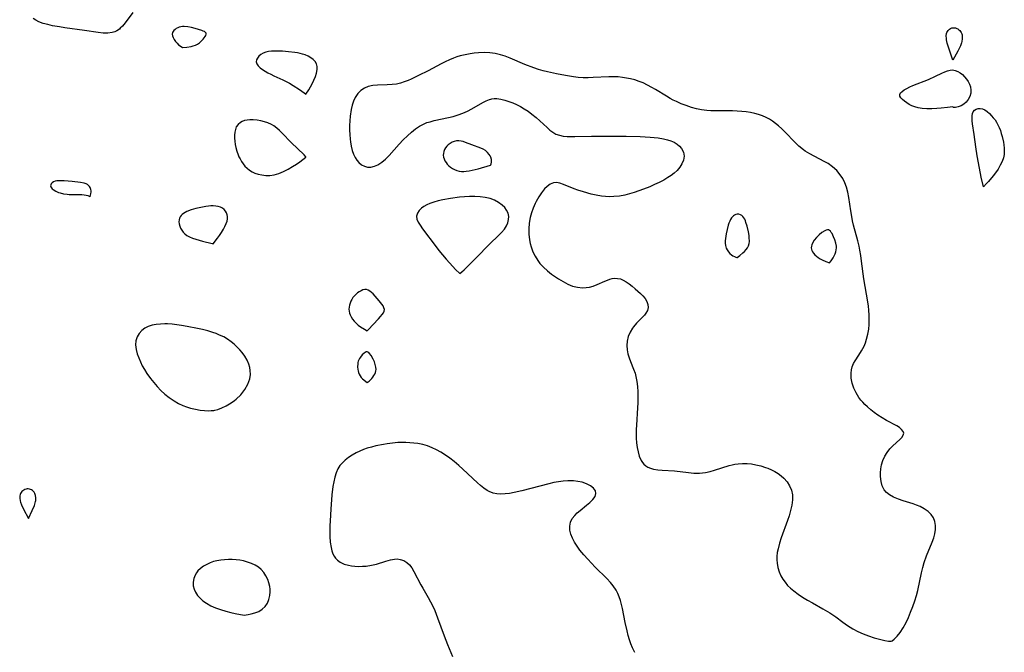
# Model space of a CAD drawing. Header units: inches. Extents: x 1073367 to 1082519, y 1569854 to 1574957.
# Tile 168 of 256: x 1076646 to 1076965, y 1573112 to 1573318. Entities that reach past the tile are written whole.
import ezdxf

# ---------------------------------------------------------------- set-up
doc = ezdxf.new("R2010")
doc.units = ezdxf.units.IN
doc.header["$MEASUREMENT"] = 0
doc.layers.add('CGG_CurvaNivelLidar_v1', color=7, linetype='Continuous', lineweight=30, true_color=0x008008)

msp = doc.modelspace()

# ---------------------------------------------------------------- linework, layer by layer
at = {"layer": 'CGG_CurvaNivelLidar_v1'}
for points in [[(1076682.364, 1573320.0034, 68.5), (1076679.9072, 1573316.5621, 68.5), (1076679.0626, 1573315.5537, 68.5), (1076678.3161, 1573314.8234, 68.5), (1076678.0077, 1573314.5679, 68.5), (1076677.2444, 1573314.0522, 68.5), (1076676.5082, 1573313.7006, 68.5), (1076675.7257, 1573313.4527, 68.5), (1076674.2615, 1573313.2504, 68.5), (1076672.7066, 1573313.2756, 68.5), (1076671.0825, 1573313.4527, 68.5), (1076666.6559, 1573314.161, 68.5), (1076660.3146, 1573315.0035, 68.5), (1076658.5962, 1573315.2685, 68.5), (1076656.311, 1573315.6758, 68.5), (1076654.7475, 1573316.0134, 68.5), (1076653.246, 1573316.4241, 68.5), (1076651.8289, 1573316.9453, 68.5), (1076650.8829, 1573317.4088, 68.5), (1076650.005, 1573317.964, 68.5)], [(1076845.3288, 1573112.2828, 69), (1076844.5998, 1573113.7694, 69), (1076844.073, 1573115.0612, 69), (1076843.6118, 1573116.3902, 69), (1076843.2116, 1573117.7489, 69), (1076842.8248, 1573119.3064, 69), (1076842.2397, 1573122.041, 69), (1076841.3266, 1573126.5848, 69), (1076841.0169, 1573127.8644, 69), (1076840.6629, 1573129.1183, 69), (1076840.2543, 1573130.3388, 69), (1076839.7962, 1573131.4744, 69), (1076839.2543, 1573132.5609, 69), (1076838.3467, 1573133.9617, 69), (1076837.4804, 1573135.0398, 69), (1076836.2791, 1573136.3258, 69), (1076832.4961, 1573139.967, 69), (1076831.251, 1573141.227, 69), (1076830.0393, 1573142.5151, 69), (1076828.7392, 1573143.9886, 69), (1076827.5122, 1573145.5, 69), (1076826.58, 1573146.7672, 69), (1076825.7511, 1573148.047, 69), (1076825.059, 1573149.3384, 69), (1076824.5311, 1573150.673, 69), (1076824.2269, 1573152.0001, 69), (1076824.1952, 1573153.3, 69), (1076824.474, 1573154.5421, 69), (1076825.0258, 1573155.7129, 69), (1076825.806, 1573156.7851, 69), (1076826.6297, 1573157.615, 69), (1076827.5446, 1573158.3856, 69), (1076829.6398, 1573160.0366, 69), (1076830.7048, 1573160.9452, 69), (1076831.6991, 1573161.9294, 69), (1076832.4135, 1573162.9035, 69), (1076832.7152, 1573163.8632, 69), (1076832.5073, 1573164.7744, 69), (1076831.8749, 1573165.6336, 69), (1076830.9108, 1573166.4043, 69), (1076829.6737, 1573167.0516, 69), (1076828.2323, 1573167.5368, 69), (1076826.8602, 1573167.805, 69), (1076825.4039, 1573167.9459, 69), (1076823.6156, 1573167.9692, 69), (1076822.1039, 1573167.8757, 69), (1076820.5744, 1573167.6846, 69), (1076819.0404, 1573167.402, 69), (1076817.446, 1573167.0211, 69), (1076808.6962, 1573164.7826, 69), (1076806.1702, 1573164.2067, 69), (1076804.6398, 1573163.9281, 69), (1076803.2107, 1573163.7455, 69), (1076801.8331, 1573163.6693, 69), (1076800.5228, 1573163.7275, 69), (1076799.3324, 1573163.9534, 69), (1076798.049, 1573164.4807, 69), (1076797.4121, 1573164.8402, 69), (1076796.3354, 1573165.5731, 69), (1076795.2717, 1573166.4228, 69), (1076794.2121, 1573167.3571, 69), (1076789.4999, 1573171.8092, 69), (1076788.2309, 1573172.9482, 69), (1076786.6403, 1573174.2766, 69), (1076785.263, 1573175.3341, 69), (1076783.8487, 1573176.3312, 69), (1076782.3972, 1573177.2548, 69), (1076780.994, 1573178.0415, 69), (1076779.5538, 1573178.729, 69), (1076778.0726, 1573179.294, 69), (1076776.494, 1573179.7314, 69), (1076774.8778, 1573180.049, 69), (1076773.5972, 1573180.2341, 69), (1076772.3038, 1573180.3651, 69), (1076771.0006, 1573180.4359, 69), (1076769.6793, 1573180.4416, 69), (1076768.3539, 1573180.3885, 69), (1076766.6212, 1573180.2429, 69), (1076764.8937, 1573180.0173, 69), (1076763.7544, 1573179.8253, 69), (1076761.2227, 1573179.3057, 69), (1076759.8414, 1573178.963, 69), (1076758.4853, 1573178.5635, 69), (1076757.244, 1573178.1246, 69), (1076756.0374, 1573177.6253, 69), (1076754.8713, 1573177.0682, 69), (1076753.5895, 1573176.3568, 69), (1076752.3844, 1573175.5709, 69), (1076751.2735, 1573174.7072, 69), (1076750.2799, 1573173.7578, 69), (1076749.6118, 1573172.9579, 69), (1076749.2739, 1573172.4665, 69), (1076748.9393, 1573171.8871, 69), (1076748.362, 1573170.5814, 69), (1076747.9201, 1573169.1774, 69), (1076747.5818, 1573167.6985, 69), (1076747.3221, 1573166.1632, 69), (1076747.0095, 1573163.489, 69), (1076746.6304, 1573158.7973, 69), (1076746.4216, 1573155.0595, 69), (1076746.3684, 1573153.4149, 69), (1076746.3463, 1573151.7868, 69), (1076746.367, 1573149.8897, 69), (1076746.4748, 1573148.0607, 69), (1076746.7226, 1573146.3291, 69), (1076746.9818, 1573145.2949, 69), (1076747.3364, 1573144.3293, 69), (1076747.715, 1573143.5879, 69), (1076748.176, 1573142.9155, 69), (1076748.8581, 1573142.2001, 69), (1076749.6578, 1573141.6096, 69), (1076750.9377, 1573140.9949, 69), (1076752.3642, 1573140.5797, 69), (1076753.4094, 1573140.3875, 69), (1076754.4909, 1573140.2671, 69), (1076755.6998, 1573140.2168, 69), (1076756.9268, 1573140.2453, 69), (1076758.1601, 1573140.3476, 69), (1076759.8451, 1573140.6032, 69), (1076761.492, 1573140.9826, 69), (1076764.5375, 1573141.9414, 69), (1076765.9868, 1573142.3579, 69), (1076767.3002, 1573142.5934, 69), (1076768.233, 1573142.6232, 69), (1076769.1686, 1573142.5059, 69), (1076770.302, 1573142.1325, 69), (1076771.3256, 1573141.5181, 69), (1076772.1904, 1573140.7047, 69), (1076772.952, 1573139.7193, 69), (1076773.6398, 1573138.606, 69), (1076775.8852, 1573134.2426, 69), (1076776.49, 1573133.1534, 69), (1076778.2738, 1573130.1286, 69), (1076779.037, 1573128.7453, 69), (1076779.7525, 1573127.3238, 69), (1076780.4088, 1573125.8655, 69), (1076781.3154, 1573123.523, 69), (1076783.3996, 1573117.6877, 69), (1076784.5164, 1573114.9109, 69), (1076786.1968, 1573110.932, 69)]]:
    msp.add_polyline3d(points, dxfattribs=at)
for points in [[(1076698.5, 1573308.5937, 69), (1076699.9094, 1573308.7075, 69), (1076701.2847, 1573308.942, 69), (1076702.0089, 1573309.1304, 69), (1076702.7073, 1573309.3781, 69), (1076703.3891, 1573309.7142, 69), (1076703.9709, 1573310.0967, 69), (1076704.4346, 1573310.4929, 69), (1076705.2256, 1573311.319, 69), (1076705.5629, 1573311.7359, 69), (1076705.8453, 1573312.1444, 69), (1076706.0537, 1573312.5358, 69), (1076706.1618, 1573312.9006, 69), (1076706.1343, 1573313.2268, 69), (1076705.9518, 1573313.4973, 69), (1076705.6447, 1573313.7313, 69), (1076705.2478, 1573313.939, 69), (1076704.7869, 1573314.1278, 69), (1076703.7438, 1573314.4684, 69), (1076702.6139, 1573314.7772, 69), (1076701.4495, 1573315.0574, 69), (1076700.2804, 1573315.2911, 69), (1076699.0937, 1573315.4288, 69), (1076698.5148, 1573315.4211, 69), (1076697.9698, 1573315.3428, 69), (1076697.4439, 1573315.2005, 69), (1076696.944, 1573315.0013, 69), (1076696.4974, 1573314.7607, 69), (1076696.0903, 1573314.4787, 69), (1076695.7332, 1573314.1607, 69), (1076695.4421, 1573313.8088, 69), (1076695.2399, 1573313.4218, 69), (1076695.1468, 1573312.9578, 69), (1076695.2151, 1573312.4082, 69), (1076695.4378, 1573311.791, 69), (1076695.789, 1573311.1506, 69), (1076696.2422, 1573310.5295, 69), (1076696.7425, 1573309.9847, 69), (1076697.2595, 1573309.5082, 69), (1076697.7436, 1573309.1146, 69)], [(1076948.5, 1573304.4854, 68.5), (1076947.2339, 1573308.3343, 68.5), (1076946.7373, 1573310.027, 68.5), (1076946.5171, 1573311.0428, 68.5), (1076946.449, 1573311.5477, 68.5), (1076946.426, 1573312.3678, 68.5), (1076946.5326, 1573313.147, 68.5), (1076946.6476, 1573313.5087, 68.5), (1076946.7999, 1573313.8231, 68.5), (1076946.9914, 1573314.1109, 68.5), (1076947.2172, 1573314.3685, 68.5), (1076947.4742, 1573314.5901, 68.5), (1076947.811, 1573314.7957, 68.5), (1076948.1768, 1573314.9404, 68.5), (1076948.5618, 1573315.0184, 68.5), (1076948.993, 1573315.0208, 68.5), (1076949.4241, 1573314.945, 68.5), (1076949.8423, 1573314.7979, 68.5), (1076950.1956, 1573314.6082, 68.5), (1076950.5237, 1573314.3723, 68.5), (1076950.8212, 1573314.0976, 68.5), (1076951.0803, 1573313.7883, 68.5), (1076951.2903, 1573313.4456, 68.5), (1076951.4402, 1573313.0761, 68.5), (1076951.5405, 1573312.6819, 68.5), (1076951.5998, 1573312.2702, 68.5), (1076951.615, 1573311.4174, 68.5), (1076951.499, 1573310.5548, 68.5), (1076951.3677, 1573310.067, 68.5), (1076950.9994, 1573309.1077, 68.5), (1076950.1326, 1573307.3952, 68.5)], [(1076738.5, 1573293.467, 69), (1076739.4672, 1573294.8741, 69), (1076740.0275, 1573295.7775, 69), (1076740.6161, 1573296.8203, 69), (1076741.1795, 1573297.9576, 69), (1076741.6624, 1573299.1444, 69), (1076742.0063, 1573300.3071, 69), (1076742.1913, 1573301.4196, 69), (1076742.1918, 1573302.4262, 69), (1076741.9836, 1573303.2707, 69), (1076741.5247, 1573304.0267, 69), (1076740.9016, 1573304.6968, 69), (1076740.1516, 1573305.2821, 69), (1076739.2651, 1573305.7952, 69), (1076738.2943, 1573306.2132, 69), (1076737.5055, 1573306.4697, 69), (1076736.6875, 1573306.68, 69), (1076735.8476, 1573306.8526, 69), (1076734.9918, 1573306.9936, 69), (1076732.9192, 1573307.2322, 69), (1076730.9739, 1573307.3796, 69), (1076729.1898, 1573307.4466, 69), (1076728.3152, 1573307.436, 69), (1076727.3457, 1573307.3725, 69), (1076726.4125, 1573307.2456, 69), (1076725.531, 1573307.0434, 69), (1076724.7219, 1573306.7482, 69), (1076723.951, 1573306.3082, 69), (1076723.3055, 1573305.7723, 69), (1076722.8065, 1573305.1752, 69), (1076722.4897, 1573304.5462, 69), (1076722.4082, 1573303.912, 69), (1076722.6192, 1573303.271, 69), (1076723.0768, 1573302.6498, 69), (1076723.7154, 1573302.047, 69), (1076724.486, 1573301.462, 69), (1076725.3521, 1573300.8957, 69), (1076726.233, 1573300.3807, 69), (1076727.1603, 1573299.8873, 69), (1076728.1236, 1573299.4204, 69), (1076731.0576, 1573298.0995, 69), (1076733.2788, 1573296.9783, 69), (1076734.4515, 1573296.3008, 69), (1076736.5157, 1573294.9668, 69), (1076737.9679, 1573293.9213, 69)], [(1076928.5, 1573115.9341, 69), (1076928.8338, 1573116.0443, 69), (1076929.5246, 1573116.5908, 69), (1076930.4509, 1573117.5491, 69), (1076931.4087, 1573118.7839, 69), (1076932.3965, 1573120.3097, 69), (1076933.3667, 1573122.068, 69), (1076934.139, 1573123.6763, 69), (1076934.8595, 1573125.3606, 69), (1076935.5673, 1573127.2084, 69), (1076936.1927, 1573129.0384, 69), (1076936.7227, 1573130.7959, 69), (1076937.1441, 1573132.4259, 69), (1076938.3723, 1573138.1424, 69), (1076938.7814, 1573139.832, 69), (1076939.2408, 1573141.4927, 69), (1076939.9488, 1573143.6019, 69), (1076941.8168, 1573148.0617, 69), (1076942.347, 1573149.5071, 69), (1076942.7164, 1573150.8406, 69), (1076942.9324, 1573152.1557, 69), (1076942.9579, 1573153.4383, 69), (1076942.7351, 1573154.7566, 69), (1076942.2585, 1573155.9872, 69), (1076941.5318, 1573157.0932, 69), (1076940.5164, 1573158.0778, 69), (1076939.29, 1573158.9126, 69), (1076937.9094, 1573159.6201, 69), (1076936.8002, 1573160.0785, 69), (1076935.6498, 1573160.4911, 69), (1076932.4427, 1573161.5141, 69), (1076930.8847, 1573162.0443, 69), (1076929.3208, 1573162.6873, 69), (1076928.0426, 1573163.3917, 69), (1076927.0643, 1573164.1706, 69), (1076926.2831, 1573165.0974, 69), (1076925.6409, 1573166.3828, 69), (1076925.2464, 1573167.8169, 69), (1076925.042, 1573169.3689, 69), (1076925.0331, 1573170.6279, 69), (1076925.1566, 1573171.9026, 69), (1076925.41, 1573173.1711, 69), (1076925.8717, 1573174.6165, 69), (1076926.5069, 1573175.9904, 69), (1076927.2655, 1573177.2052, 69), (1076928.1351, 1573178.315, 69), (1076929.0737, 1573179.3078, 69), (1076931.3943, 1573181.3992, 69), (1076932.0273, 1573182.0872, 69), (1076932.453, 1573182.7548, 69), (1076932.5973, 1573183.4048, 69), (1076932.4051, 1573184.0346, 69), (1076931.9235, 1573184.6475, 69), (1076931.2135, 1573185.2416, 69), (1076930.3257, 1573185.8145, 69), (1076927.003, 1573187.6018, 69), (1076925.5961, 1573188.4294, 69), (1076924.1859, 1573189.3389, 69), (1076923.0277, 1573190.1631, 69), (1076921.9031, 1573191.0411, 69), (1076920.8256, 1573191.9693, 69), (1076920.0365, 1573192.719, 69), (1076919.2937, 1573193.499, 69), (1076918.7001, 1573194.1987, 69), (1076918.0602, 1573195.0632, 69), (1076917.152, 1573196.5376, 69), (1076916.4165, 1573198.0743, 69), (1076915.8806, 1573199.6514, 69), (1076915.5746, 1573201.2803, 69), (1076915.5286, 1573202.894, 69), (1076915.658, 1573203.9748, 69), (1076915.9168, 1573205.0169, 69), (1076916.3034, 1573206.0059, 69), (1076916.8097, 1573206.9333, 69), (1076918.0201, 1573208.7419, 69), (1076918.9154, 1573210.155, 69), (1076919.722, 1573211.6773, 69), (1076920.1874, 1573212.7792, 69), (1076920.5758, 1573213.9267, 69), (1076920.9789, 1573215.549, 69), (1076921.2463, 1573217.223, 69), (1076921.3773, 1573218.7079, 69), (1076921.4321, 1573220.2114, 69), (1076921.4218, 1573221.7747, 69), (1076921.3328, 1573223.3441, 69), (1076921.185, 1573224.6938, 69), (1076920.9879, 1573226.0457, 69), (1076919.6819, 1573233.5535, 69), (1076918.9323, 1573239.3053, 69), (1076918.6828, 1573241.0712, 69), (1076918.3805, 1573242.8228, 69), (1076918.1054, 1573244.1135, 69), (1076917.687, 1573245.8196, 69), (1076916.3429, 1573250.928, 69), (1076916.006, 1573252.3612, 69), (1076915.7112, 1573253.7995, 69), (1076915.4108, 1573255.6048, 69), (1076914.7829, 1573259.9389, 69), (1076914.4653, 1573261.6062, 69), (1076914.0411, 1573263.2216, 69), (1076913.5089, 1573264.6708, 69), (1076912.8381, 1573266.0416, 69), (1076912.0223, 1573267.3153, 69), (1076910.8592, 1573268.6783, 69), (1076909.5199, 1573269.8842, 69), (1076908.0395, 1573270.9345, 69), (1076906.8302, 1573271.6363, 69), (1076902.0923, 1573274.0625, 69), (1076900.5797, 1573274.9789, 69), (1076900.0213, 1573275.3691, 69), (1076898.5387, 1573276.5929, 69), (1076897.3475, 1573277.752, 69), (1076894.0422, 1573281.2275, 69), (1076893.0223, 1573282.2262, 69), (1076891.9755, 1573283.1841, 69), (1076891.0248, 1573283.9816, 69), (1076890.0337, 1573284.7148, 69), (1076889.0088, 1573285.3534, 69), (1076887.9339, 1573285.9077, 69), (1076886.7385, 1573286.4067, 69), (1076885.5014, 1573286.8229, 69), (1076884.2312, 1573287.1688, 69), (1076882.9211, 1573287.4547, 69), (1076881.4789, 1573287.6925, 69), (1076880.0172, 1573287.8626, 69), (1076878.5419, 1573287.971, 69), (1076877.04, 1573288.0242, 69), (1076871.3515, 1573288.0193, 69), (1076869.9944, 1573288.0665, 69), (1076868.6444, 1573288.1722, 69), (1076866.9815, 1573288.4054, 69), (1076865.3359, 1573288.7436, 69), (1076863.7107, 1573289.1763, 69), (1076862.0073, 1573289.7328, 69), (1076860.4041, 1573290.3498, 69), (1076858.8328, 1573291.0441, 69), (1076857.8042, 1573291.5508, 69), (1076856.7946, 1573292.0927, 69), (1076855.5857, 1573292.8008, 69), (1076852.0489, 1573294.9752, 69), (1076850.8644, 1573295.6651, 69), (1076849.4721, 1573296.4163, 69), (1076848.0486, 1573297.0888, 69), (1076846.7175, 1573297.6115, 69), (1076845.3567, 1573298.0499, 69), (1076843.9714, 1573298.4081, 69), (1076842.6432, 1573298.6753, 69), (1076841.2744, 1573298.8828, 69), (1076839.8955, 1573299.0245, 69), (1076838.5094, 1573299.0965, 69), (1076836.9396, 1573299.0933, 69), (1076831.7507, 1573298.8277, 69), (1076830.139, 1573298.7841, 69), (1076828.5277, 1573298.8029, 69), (1076826.9659, 1573298.8986, 69), (1076825.4085, 1573299.0646, 69), (1076822.7731, 1573299.4821, 69), (1076819.9291, 1573300.0573, 69), (1076817.0205, 1573300.7021, 69), (1076815.5391, 1573301.0695, 69), (1076814.0346, 1573301.5031, 69), (1076812.5523, 1573301.9873, 69), (1076809.6632, 1573303.0647, 69), (1076804.813, 1573305.1523, 69), (1076803.2911, 1573305.735, 69), (1076801.7372, 1573306.2272, 69), (1076800.0363, 1573306.6147, 69), (1076798.3023, 1573306.8527, 69), (1076796.4712, 1573306.9412, 69), (1076794.6271, 1573306.884, 69), (1076793.2256, 1573306.7528, 69), (1076791.8263, 1573306.5539, 69), (1076790.2454, 1573306.2512, 69), (1076788.6793, 1573305.861, 69), (1076787.5785, 1573305.525, 69), (1076786.4907, 1573305.1402, 69), (1076785.1421, 1573304.59, 69), (1076783.8136, 1573303.9796, 69), (1076782.5021, 1573303.3228, 69), (1076778.2967, 1573301.0643, 69), (1076775.1561, 1573299.4562, 69), (1076772.6748, 1573298.2913, 69), (1076771.7628, 1573297.9014, 69), (1076770.4997, 1573297.4177, 69), (1076769.2306, 1573297.0171, 69), (1076767.9525, 1573296.7237, 69), (1076766.5803, 1573296.5459, 69), (1076764.9757, 1573296.4665, 69), (1076761.8074, 1573296.4023, 69), (1076760.2546, 1573296.2503, 69), (1076758.7779, 1573295.9198, 69), (1076757.5316, 1573295.4098, 69), (1076756.4135, 1573294.6882, 69), (1076755.3642, 1573293.6453, 69), (1076754.5208, 1573292.3812, 69), (1076753.9707, 1573291.1664, 69), (1076753.5492, 1573289.8487, 69), (1076753.2331, 1573288.4526, 69), (1076752.9276, 1573286.3429, 69), (1076752.8027, 1573284.8323, 69), (1076752.7436, 1573283.3021, 69), (1076752.7482, 1573281.8033, 69), (1076752.8126, 1573280.3108, 69), (1076752.9378, 1573278.8378, 69), (1076753.0455, 1573277.9612, 69), (1076753.2826, 1573276.5585, 69), (1076753.6061, 1573275.2179, 69), (1076754.0331, 1573273.962, 69), (1076754.5153, 1573272.9357, 69), (1076755.0935, 1573272.0165, 69), (1076755.7672, 1573271.2272, 69), (1076756.6097, 1573270.5416, 69), (1076757.5415, 1573270.0579, 69), (1076758.5387, 1573269.7992, 69), (1076759.6599, 1573269.7942, 69), (1076760.7993, 1573270.0477, 69), (1076761.9257, 1573270.5329, 69), (1076763.1932, 1573271.3608, 69), (1076764.4092, 1573272.404, 69), (1076765.581, 1573273.5978, 69), (1076768.8325, 1573277.2557, 69), (1076770.1519, 1573278.6023, 69), (1076771.5007, 1573279.9026, 69), (1076772.801, 1573281.1072, 69), (1076774.1454, 1573282.2178, 69), (1076775.4868, 1573283.1175, 69), (1076776.9123, 1573283.8465, 69), (1076777.866, 1573284.2125, 69), (1076778.8481, 1573284.5156, 69), (1076780.2218, 1573284.8621, 69), (1076784.8441, 1573285.8523, 69), (1076786.3795, 1573286.2252, 69), (1076787.9954, 1573286.7042, 69), (1076789.5124, 1573287.2841, 69), (1076790.9814, 1573287.9609, 69), (1076792.4013, 1573288.7042, 69), (1076795.9788, 1573290.7678, 69), (1076797.0747, 1573291.3154, 69), (1076798.1712, 1573291.7391, 69), (1076798.5359, 1573291.8434, 69), (1076798.9549, 1573291.9362, 69), (1076799.7128, 1573292.0277, 69), (1076800.5403, 1573292.0215, 69), (1076801.8073, 1573291.8547, 69), (1076803.108, 1573291.5397, 69), (1076804.4312, 1573291.1089, 69), (1076805.7672, 1573290.5874, 69), (1076806.9722, 1573290.0533, 69), (1076808.1663, 1573289.454, 69), (1076809.4524, 1573288.7124, 69), (1076810.7027, 1573287.8929, 69), (1076811.9094, 1573287.0055, 69), (1076813.2481, 1573285.9039, 69), (1076814.5258, 1573284.7596, 69), (1076816.8226, 1573282.6015, 69), (1076817.7467, 1573281.7941, 69), (1076818.6976, 1573281.0861, 69), (1076819.7046, 1573280.5203, 69), (1076820.8467, 1573280.1128, 69), (1076822.067, 1573279.865, 69), (1076823.3511, 1573279.7336, 69), (1076824.5609, 1573279.6854, 69), (1076825.8742, 1573279.6889, 69), (1076831.2616, 1573279.8608, 69), (1076836.0375, 1573279.8073, 69), (1076842.5562, 1573279.8228, 69), (1076847.0317, 1573279.7389, 69), (1076850.2852, 1573279.5433, 69), (1076852.9431, 1573279.2392, 69), (1076854.6863, 1573278.9324, 69), (1076855.887, 1573278.64, 69), (1076857.0201, 1573278.2755, 69), (1076858.0668, 1573277.8262, 69), (1076859.0188, 1573277.2709, 69), (1076859.8362, 1573276.6165, 69), (1076860.4909, 1573275.864, 69), (1076861.0827, 1573274.6665, 69), (1076861.2885, 1573273.3535, 69), (1076861.1152, 1573272.0678, 69), (1076860.6171, 1573270.7926, 69), (1076859.9519, 1573269.7337, 69), (1076859.1029, 1573268.7313, 69), (1076858.098, 1573267.7985, 69), (1076857.1314, 1573267.0639, 69), (1076856.0862, 1573266.3786, 69), (1076854.6869, 1573265.5702, 69), (1076853.218, 1573264.8109, 69), (1076851.6993, 1573264.0931, 69), (1076850.1458, 1573263.4127, 69), (1076848.152, 1573262.6066, 69), (1076846.6454, 1573262.0438, 69), (1076845.1287, 1573261.5253, 69), (1076843.6019, 1573261.0664, 69), (1076842.0639, 1573260.686, 69), (1076840.3012, 1573260.3733, 69), (1076838.5292, 1573260.2005, 69), (1076837.1673, 1573260.1704, 69), (1076835.8088, 1573260.2267, 69), (1076834.4587, 1573260.3669, 69), (1076832.8196, 1573260.6463, 69), (1076831.1999, 1573261.01, 69), (1076828.6239, 1573261.7137, 69), (1076826.8049, 1573262.3239, 69), (1076825.6033, 1573262.779, 69), (1076822.1488, 1573264.1784, 69), (1076821.0207, 1573264.5478, 69), (1076819.9216, 1573264.741, 69), (1076818.8875, 1573264.6754, 69), (1076817.838, 1573264.246, 69), (1076816.851, 1573263.5078, 69), (1076816.0398, 1573262.6953, 69), (1076815.051, 1573261.4728, 69), (1076814.1199, 1573260.085, 69), (1076813.2631, 1573258.5694, 69), (1076812.9563, 1573257.9548, 69), (1076812.3128, 1573256.4981, 69), (1076811.7652, 1573254.9852, 69), (1076811.3365, 1573253.4264, 69), (1076811.0241, 1573251.6079, 69), (1076810.9028, 1573249.7996, 69), (1076810.9445, 1573247.9877, 69), (1076811.1356, 1573246.1936, 69), (1076811.3448, 1573245.0308, 69), (1076811.6329, 1573243.8924, 69), (1076812.1972, 1573242.3321, 69), (1076812.9306, 1573240.8472, 69), (1076813.8206, 1573239.4526, 69), (1076814.5289, 1573238.5504, 69), (1076815.6968, 1573237.3096, 69), (1076816.9745, 1573236.1561, 69), (1076818.3288, 1573235.077, 69), (1076819.29, 1573234.3743, 69), (1076820.5253, 1573233.5304, 69), (1076822.0119, 1573232.6188, 69), (1076823.5293, 1573231.8286, 69), (1076825.0775, 1573231.2015, 69), (1076826.7139, 1573230.7734, 69), (1076828.362, 1573230.6073, 69), (1076829.5116, 1573230.6643, 69), (1076830.6452, 1573230.8515, 69), (1076831.752, 1573231.1521, 69), (1076833.0791, 1573231.6539, 69), (1076835.6176, 1573232.8035, 69), (1076836.4044, 1573233.1308, 69), (1076837.1877, 1573233.4048, 69), (1076837.9955, 1573233.609, 69), (1076838.801, 1573233.7117, 69), (1076839.7373, 1573233.6796, 69), (1076840.651, 1573233.4839, 69), (1076841.5859, 1573233.1072, 69), (1076842.4926, 1573232.5941, 69), (1076843.493, 1573231.9034, 69), (1076844.4798, 1573231.1329, 69), (1076845.4537, 1573230.3196, 69), (1076847.1592, 1573228.7993, 69), (1076847.9262, 1573228.0192, 69), (1076848.6807, 1573227.1028, 69), (1076849.2534, 1573226.157, 69), (1076849.5898, 1573225.1755, 69), (1076849.6401, 1573224.1902, 69), (1076849.3857, 1573223.2523, 69), (1076848.8793, 1573222.3485, 69), (1076848.4191, 1573221.7524, 69), (1076847.8924, 1573221.1628, 69), (1076845.9069, 1573219.1082, 69), (1076844.9389, 1573217.9879, 69), (1076844.5895, 1573217.5225, 69), (1076843.7736, 1573216.21, 69), (1076843.1551, 1573214.8084, 69), (1076842.7877, 1573213.338, 69), (1076842.7097, 1573211.9049, 69), (1076842.8479, 1573210.4425, 69), (1076843.1002, 1573209.1744, 69), (1076843.4619, 1573207.9121, 69), (1076843.9183, 1573206.6693, 69), (1076844.9306, 1573204.1757, 69), (1076845.3834, 1573202.8877, 69), (1076845.6747, 1573201.8283, 69), (1076845.9819, 1573200.2161, 69), (1076846.1704, 1573198.554, 69), (1076846.27, 1573196.8546, 69), (1076846.3053, 1573195.1285, 69), (1076846.2902, 1573193.34, 69), (1076846.2252, 1573191.7078, 69), (1076845.8289, 1573186.0404, 69), (1076845.766, 1573184.6722, 69), (1076845.7389, 1573183.3168, 69), (1076845.7626, 1573181.7903, 69), (1076845.8609, 1573180.3001, 69), (1076846.0613, 1573178.7884, 69), (1076846.3595, 1573177.3499, 69), (1076846.7541, 1573176.0073, 69), (1076847.374, 1573174.5718, 69), (1076847.7876, 1573173.9189, 69), (1076848.2791, 1573173.3457, 69), (1076848.8788, 1573172.846, 69), (1076849.5606, 1573172.4408, 69), (1076850.4454, 1573172.0782, 69), (1076851.4065, 1573171.8178, 69), (1076852.7593, 1573171.5968, 69), (1076854.1879, 1573171.4661, 69), (1076858.1519, 1573171.2117, 69), (1076862.7901, 1573170.6591, 69), (1076864.4857, 1573170.5202, 69), (1076866.3562, 1573170.5146, 69), (1076868.2203, 1573170.6965, 69), (1076869.7318, 1573170.9978, 69), (1076871.2298, 1573171.4042, 69), (1076875.9523, 1573172.9083, 69), (1076876.8916, 1573173.1582, 69), (1076877.837, 1573173.3652, 69), (1076878.8897, 1573173.5309, 69), (1076880.3273, 1573173.6388, 69), (1076881.7709, 1573173.6072, 69), (1076883.2113, 1573173.4544, 69), (1076884.6425, 1573173.201, 69), (1076886.1833, 1573172.8263, 69), (1076887.6908, 1573172.3547, 69), (1076888.4919, 1573172.056, 69), (1076889.6536, 1573171.5491, 69), (1076890.7676, 1573170.9747, 69), (1076891.8275, 1573170.335, 69), (1076892.8148, 1573169.6258, 69), (1076893.7101, 1573168.8365, 69), (1076894.7285, 1573167.6511, 69), (1076895.5401, 1573166.3367, 69), (1076896.1278, 1573164.9216, 69), (1076896.4579, 1573163.4257, 69), (1076896.4996, 1573161.7865, 69), (1076896.2921, 1573160.0942, 69), (1076895.9074, 1573158.3645, 69), (1076895.403, 1573156.6092, 69), (1076894.9334, 1573155.1634, 69), (1076892.8621, 1573149.476, 69), (1076892.2825, 1573147.7161, 69), (1076891.8134, 1573145.963, 69), (1076891.5744, 1573144.7064, 69), (1076891.4464, 1573143.4569, 69), (1076891.4424, 1573142.3795, 69), (1076891.53, 1573141.3115, 69), (1076891.777, 1573139.8902, 69), (1076892.1714, 1573138.508, 69), (1076892.7239, 1573137.1841, 69), (1076893.3456, 1573136.0883, 69), (1076894.0835, 1573135.052, 69), (1076894.9226, 1573134.0753, 69), (1076895.8736, 1573133.1386, 69), (1076896.9043, 1573132.2631, 69), (1076898.2933, 1573131.2373, 69), (1076899.7984, 1573130.2341, 69), (1076901.3547, 1573129.2739, 69), (1076902.9483, 1573128.3548, 69), (1076906.3448, 1573126.4972, 69), (1076908.6618, 1573125.1315, 69), (1076909.5604, 1573124.5383, 69), (1076910.5272, 1573123.8434, 69), (1076912.8623, 1573122.0905, 69), (1076914.3924, 1573121.031, 69), (1076916.0585, 1573119.9998, 69), (1076917.7194, 1573119.1104, 69), (1076919.4312, 1573118.3202, 69), (1076921.1441, 1573117.6453, 69), (1076923.0315, 1573117.0282, 69), (1076924.7687, 1573116.5659, 69), (1076926.4215, 1573116.2155, 69), (1076927.6633, 1573116.0114, 69)], [(1076948.5, 1573289.3127, 68.5), (1076946.7892, 1573289.0873, 68.5), (1076944.7992, 1573288.8886, 68.5), (1076943.3095, 1573288.7826, 68.5), (1076941.7303, 1573288.7204, 68.5), (1076940.1303, 1573288.7324, 68.5), (1076938.5797, 1573288.8517, 68.5), (1076937.3285, 1573289.0612, 68.5), (1076936.2097, 1573289.3567, 68.5), (1076935.2637, 1573289.7159, 68.5), (1076934.424, 1573290.1223, 68.5), (1076933.5748, 1573290.6133, 68.5), (1076932.8183, 1573291.1359, 68.5), (1076932.1781, 1573291.6765, 68.5), (1076931.6862, 1573292.2235, 68.5), (1076931.3848, 1573292.7667, 68.5), (1076931.3284, 1573293.2963, 68.5), (1076931.5797, 1573293.8332, 68.5), (1076932.0913, 1573294.3489, 68.5), (1076932.7941, 1573294.8465, 68.5), (1076933.636, 1573295.3284, 68.5), (1076934.5782, 1573295.7952, 68.5), (1076935.5922, 1573296.2464, 68.5), (1076940.6085, 1573298.2597, 68.5), (1076942.9369, 1573299.2943, 68.5), (1076944.9418, 1573300.2741, 68.5), (1076945.9077, 1573300.7085, 68.5), (1076946.7806, 1573301.0306, 68.5), (1076947.6362, 1573301.2408, 68.5), (1076948.4718, 1573301.2958, 68.5), (1076949.3141, 1573301.1511, 68.5), (1076950.1287, 1573300.828, 68.5), (1076950.9111, 1573300.3625, 68.5), (1076951.6539, 1573299.7813, 68.5), (1076952.3455, 1573299.1036, 68.5), (1076952.9691, 1573298.3413, 68.5), (1076953.4856, 1573297.5406, 68.5), (1076953.9182, 1573296.6871, 68.5), (1076954.2504, 1573295.7864, 68.5), (1076954.406, 1573294.8015, 68.5), (1076954.3481, 1573293.7709, 68.5), (1076954.0589, 1573292.7391, 68.5), (1076953.568, 1573291.7642, 68.5), (1076952.9162, 1573290.896, 68.5), (1076952.1453, 1573290.18, 68.5), (1076951.2999, 1573289.6536, 68.5), (1076950.2997, 1573289.2953, 68.5), (1076949.4073, 1573289.1571, 68.5), (1076948.7615, 1573289.177, 68.5)], [(1076958.5, 1573263.4173, 68.5), (1076957.7969, 1573266.4845, 68.5), (1076957.1855, 1573269.4075, 68.5), (1076956.4621, 1573273.4196, 68.5), (1076956.0201, 1573276.317, 68.5), (1076955.52, 1573280.3547, 68.5), (1076954.9494, 1573283.8715, 68.5), (1076954.8334, 1573284.7772, 68.5), (1076954.7737, 1573285.6371, 68.5), (1076954.7918, 1573286.4348, 68.5), (1076954.9132, 1573287.1495, 68.5), (1076955.1695, 1573287.7543, 68.5), (1076955.5865, 1573288.2265, 68.5), (1076956.1304, 1573288.5624, 68.5), (1076956.7603, 1573288.762, 68.5), (1076957.4405, 1573288.8159, 68.5), (1076958.1392, 1573288.7049, 68.5), (1076958.9108, 1573288.3693, 68.5), (1076959.6665, 1573287.8531, 68.5), (1076960.4042, 1573287.2038, 68.5), (1076961.1211, 1573286.4575, 68.5), (1076961.6909, 1573285.7892, 68.5), (1076962.2338, 1573285.0789, 68.5), (1076962.7384, 1573284.3294, 68.5), (1076963.1908, 1573283.5401, 68.5), (1076963.614, 1573282.6305, 68.5), (1076963.9733, 1573281.6837, 68.5), (1076964.2832, 1573280.7113, 68.5), (1076964.555, 1573279.7225, 68.5), (1076964.9612, 1573277.9168, 68.5), (1076965.1109, 1573277.0104, 68.5), (1076965.2244, 1573275.9413, 68.5), (1076965.2545, 1573274.8792, 68.5), (1076965.1792, 1573273.8308, 68.5), (1076964.9494, 1573272.7687, 68.5), (1076964.5218, 1573271.6094, 68.5), (1076963.9322, 1573270.3942, 68.5), (1076963.2192, 1573269.1671, 68.5), (1076962.4215, 1573267.9713, 68.5), (1076961.6452, 1573266.9298, 68.5), (1076960.1434, 1573265.1344, 68.5), (1076959.4999, 1573264.4315, 68.5)], [(1076738.5, 1573273.0422, 69), (1076738.5486, 1573273.0278, 69), (1076738.5603, 1573273.0607, 69), (1076738.5117, 1573273.1479, 69), (1076737.9502, 1573273.768, 69), (1076733.8183, 1573277.7907, 69), (1076730.8355, 1573280.8491, 69), (1076729.9475, 1573281.7087, 69), (1076729.1165, 1573282.4326, 69), (1076728.1489, 1573283.1468, 69), (1076727.3479, 1573283.6165, 69), (1076726.2417, 1573284.1156, 69), (1076725.0826, 1573284.5135, 69), (1076723.8926, 1573284.8207, 69), (1076722.6913, 1573285.0376, 69), (1076721.4975, 1573285.1551, 69), (1076720.3315, 1573285.1537, 69), (1076719.4446, 1573285.0528, 69), (1076718.6041, 1573284.8604, 69), (1076717.9115, 1573284.6095, 69), (1076717.2835, 1573284.2714, 69), (1076716.5372, 1573283.6321, 69), (1076715.9752, 1573282.8221, 69), (1076715.6552, 1573282.0059, 69), (1076715.468, 1573281.1062, 69), (1076715.3904, 1573280.1458, 69), (1076715.4045, 1573279.1603, 69), (1076715.493, 1573278.1484, 69), (1076715.6447, 1573277.122, 69), (1076715.8531, 1573276.0922, 69), (1076716.1568, 1573274.9358, 69), (1076716.5436, 1573273.8058, 69), (1076716.8403, 1573273.1083, 69), (1076717.1746, 1573272.4312, 69), (1076717.6445, 1573271.6123, 69), (1076718.1696, 1573270.8383, 69), (1076718.7534, 1573270.1206, 69), (1076719.4628, 1573269.4138, 69), (1076720.2378, 1573268.7932, 69), (1076721.0693, 1573268.2659, 69), (1076721.9519, 1573267.8447, 69), (1076723.0934, 1573267.485, 69), (1076724.2848, 1573267.2541, 69), (1076725.5384, 1573267.1099, 69), (1076726.8192, 1573267.0738, 69), (1076728.2529, 1573267.2594, 69), (1076729.7388, 1573267.6858, 69), (1076731.2744, 1573268.3123, 69), (1076732.7974, 1573269.08, 69), (1076734.2463, 1573269.9304, 69), (1076735.4688, 1573270.7364, 69), (1076736.5385, 1573271.5041, 69)], [(1076798.5, 1573270.4366, 69), (1076798.6202, 1573270.555, 69), (1076798.7461, 1573270.8805, 69), (1076798.8334, 1573271.3681, 69), (1076798.8439, 1573271.7915, 69), (1076798.7957, 1573272.2566, 69), (1076798.5847, 1573273.0107, 69), (1076798.373, 1573273.4557, 69), (1076798.0988, 1573273.8864, 69), (1076797.5293, 1573274.5452, 69), (1076796.8469, 1573275.1252, 69), (1076796.0953, 1573275.6109, 69), (1076795.3593, 1573275.9732, 69), (1076792.466, 1573276.9943, 69), (1076790.3143, 1573277.8125, 69), (1076789.6076, 1573278.0527, 69), (1076788.9053, 1573278.2315, 69), (1076788.2053, 1573278.3169, 69), (1076787.4571, 1573278.2754, 69), (1076786.7217, 1573278.1122, 69), (1076786.0123, 1573277.8467, 69), (1076785.3458, 1573277.4883, 69), (1076784.7436, 1573277.0376, 69), (1076784.2826, 1573276.562, 69), (1076783.89, 1573276.0292, 69), (1076783.5676, 1573275.4555, 69), (1076783.3231, 1573274.8546, 69), (1076783.1701, 1573274.2378, 69), (1076783.1294, 1573273.615, 69), (1076783.2151, 1573273.0103, 69), (1076783.4075, 1573272.4141, 69), (1076783.6864, 1573271.8319, 69), (1076784.0373, 1573271.2707, 69), (1076784.4511, 1573270.7389, 69), (1076784.9236, 1573270.2472, 69), (1076785.5143, 1573269.7597, 69), (1076786.16, 1573269.3352, 69), (1076786.8477, 1573268.9753, 69), (1076787.5687, 1573268.6882, 69), (1076788.3177, 1573268.4887, 69), (1076789.0523, 1573268.3933, 69), (1076789.8037, 1573268.3762, 69), (1076790.6332, 1573268.4372, 69), (1076791.571, 1573268.5759, 69), (1076792.5775, 1573268.7759, 69), (1076794.499, 1573269.2552, 69)], [(1076668.5, 1573260.1528, 69), (1076668.571, 1573260.2803, 69), (1076668.679, 1573260.6257, 69), (1076668.7808, 1573261.1313, 69), (1076668.8297, 1573261.7397, 69), (1076668.8138, 1573262.1307, 69), (1076668.7528, 1573262.5249, 69), (1076668.5264, 1573263.1643, 69), (1076668.3465, 1573263.4625, 69), (1076668.1269, 1573263.7325, 69), (1076667.7015, 1573264.1019, 69), (1076667.2122, 1573264.386, 69), (1076666.6054, 1573264.6077, 69), (1076665.35, 1573264.8329, 69), (1076662.7087, 1573265.1252, 69), (1076660.0469, 1573265.338, 69), (1076658.8941, 1573265.3805, 69), (1076658.3394, 1573265.3656, 69), (1076657.7311, 1573265.3015, 69), (1076657.1661, 1573265.1791, 69), (1076656.6637, 1573264.9874, 69), (1076656.2441, 1573264.7171, 69), (1076655.9237, 1573264.3892, 69), (1076655.7225, 1573264.0276, 69), (1076655.672, 1573263.6535, 69), (1076655.7642, 1573263.3493, 69), (1076655.9602, 1573263.0521, 69), (1076656.2377, 1573262.764, 69), (1076656.5795, 1573262.4878, 69), (1076657.3871, 1573261.994, 69), (1076658.3013, 1573261.589, 69), (1076658.8227, 1573261.412, 69), (1076659.9117, 1573261.1383, 69), (1076661.0375, 1573260.9774, 69), (1076661.7055, 1573260.9437, 69), (1076664.9354, 1573260.9353, 69), (1076665.7847, 1573260.8913, 69), (1076666.5753, 1573260.808, 69), (1076667.2707, 1573260.68, 69), (1076667.7936, 1573260.5303, 69), (1076668.1875, 1573260.375, 69), (1076668.4311, 1573260.242, 69)], [(1076788.5, 1573235.3066, 69), (1076789.1553, 1573235.8253, 69), (1076789.9309, 1573236.4971, 69), (1076792.0123, 1573238.4599, 69), (1076794.4557, 1573240.9672, 69), (1076797.4851, 1573244.1619, 69), (1076798.4708, 1573245.1395, 69), (1076800.8545, 1573247.3811, 69), (1076802.0221, 1573248.5319, 69), (1076803.0059, 1573249.6958, 69), (1076803.638, 1573250.6912, 69), (1076804.0977, 1573251.7209, 69), (1076804.3601, 1573252.7646, 69), (1076804.3893, 1573253.8029, 69), (1076804.1623, 1573254.8006, 69), (1076803.7131, 1573255.7582, 69), (1076803.0775, 1573256.6579, 69), (1076802.2798, 1573257.4787, 69), (1076801.1169, 1573258.3437, 69), (1076799.7869, 1573259.0512, 69), (1076798.3263, 1573259.5849, 69), (1076796.7719, 1573259.9308, 69), (1076795.1431, 1573260.1345, 69), (1076793.4272, 1573260.2375, 69), (1076791.6787, 1573260.2408, 69), (1076790.0741, 1573260.1558, 69), (1076788.464, 1573260.0047, 69), (1076785.4466, 1573259.593, 69), (1076783.007, 1573259.1413, 69), (1076781.5312, 1573258.8021, 69), (1076780.1135, 1573258.4084, 69), (1076778.777, 1573257.9462, 69), (1076777.7848, 1573257.515, 69), (1076776.8814, 1573257.0251, 69), (1076776.0887, 1573256.4716, 69), (1076775.2854, 1573255.6813, 69), (1076774.7357, 1573254.8114, 69), (1076774.4921, 1573253.8904, 69), (1076774.6013, 1573252.9257, 69), (1076775.0033, 1573251.9324, 69), (1076775.6156, 1573250.9055, 69), (1076776.4588, 1573249.716, 69), (1076780.8593, 1573243.8802, 69), (1076781.7457, 1573242.7116, 69), (1076782.9024, 1573241.2685, 69), (1076784.0661, 1573239.8988, 69), (1076786.2298, 1573237.5323, 69), (1076787.1638, 1573236.5809, 69)], [(1076708.5, 1573244.8715, 69), (1076709.879, 1573246.7042, 69), (1076710.5085, 1573247.593, 69), (1076711.1573, 1573248.5714, 69), (1076711.7784, 1573249.5988, 69), (1076712.2769, 1573250.5354, 69), (1076712.6842, 1573251.4436, 69), (1076712.9716, 1573252.2872, 69), (1076713.1104, 1573253.0293, 69), (1076713.1096, 1573253.7025, 69), (1076712.9834, 1573254.3438, 69), (1076712.747, 1573254.9491, 69), (1076712.4163, 1573255.5066, 69), (1076711.9998, 1573256.0013, 69), (1076711.4991, 1573256.4142, 69), (1076710.8438, 1573256.7596, 69), (1076710.1098, 1573256.9974, 69), (1076709.3209, 1573257.1423, 69), (1076708.4948, 1573257.2, 69), (1076707.7143, 1573257.1791, 69), (1076706.9199, 1573257.1031, 69), (1076706.1162, 1573256.9876, 69), (1076704.4944, 1573256.6814, 69), (1076702.8789, 1573256.3079, 69), (1076701.3095, 1573255.8662, 69), (1076699.9246, 1573255.3562, 69), (1076699.3281, 1573255.0702, 69), (1076698.7826, 1573254.7444, 69), (1076698.383, 1573254.4402, 69), (1076698.0375, 1573254.0996, 69), (1076697.7331, 1573253.6825, 69), (1076697.5138, 1573253.2247, 69), (1076697.3713, 1573252.6393, 69), (1076697.3436, 1573252.0224, 69), (1076697.4276, 1573251.3316, 69), (1076697.613, 1573250.6368, 69), (1076697.8878, 1573249.9534, 69), (1076698.2481, 1573249.2982, 69), (1076698.6977, 1573248.6906, 69), (1076699.2527, 1573248.1384, 69), (1076699.9142, 1573247.6419, 69), (1076700.7569, 1573247.1694, 69), (1076701.7443, 1573246.7329, 69), (1076702.7909, 1573246.356, 69), (1076704.9506, 1573245.7343, 69), (1076708.1192, 1573244.9903, 69)], [(1076878.5, 1573240.4946, 69.5), (1076879.3942, 1573241.1085, 69.5), (1076880.4309, 1573241.9274, 69.5), (1076880.9719, 1573242.4334, 69.5), (1076881.4761, 1573242.9943, 69.5), (1076881.903, 1573243.6035, 69.5), (1076882.2326, 1573244.2872, 69.5), (1076882.4363, 1573244.9846, 69.5), (1076882.5228, 1573245.6606, 69.5), (1076882.4696, 1573246.9452, 69.5), (1076882.3914, 1573247.5968, 69.5), (1076882.1729, 1573248.8261, 69.5), (1076881.7442, 1573250.6479, 69.5), (1076881.4072, 1573251.821, 69.5), (1076881.2105, 1573252.3732, 69.5), (1076880.9831, 1573252.8894, 69.5), (1076880.7141, 1573253.3567, 69.5), (1076880.3897, 1573253.7644, 69.5), (1076880.0174, 1573254.094, 69.5), (1076879.6029, 1573254.3293, 69.5), (1076879.0818, 1573254.4644, 69.5), (1076878.5382, 1573254.4615, 69.5), (1076878.1178, 1573254.3684, 69.5), (1076877.7123, 1573254.1989, 69.5), (1076877.3497, 1573253.968, 69.5), (1076877.0164, 1573253.6768, 69.5), (1076876.7184, 1573253.3322, 69.5), (1076876.3881, 1573252.8116, 69.5), (1076876.1112, 1573252.23, 69.5), (1076875.8727, 1573251.6051, 69.5), (1076875.6603, 1573250.9505, 69.5), (1076875.2702, 1573249.5317, 69.5), (1076874.9436, 1573248.0777, 69.5), (1076874.8112, 1573247.3466, 69.5), (1076874.6356, 1573245.8653, 69.5), (1076874.62, 1573245.1226, 69.5), (1076874.7311, 1573244.3298, 69.5), (1076874.9926, 1573243.5261, 69.5), (1076875.3192, 1573242.8982, 69.5), (1076875.728, 1573242.3136, 69.5), (1076876.1933, 1573241.7901, 69.5), (1076876.6891, 1573241.3441, 69.5), (1076877.1885, 1573240.9899, 69.5), (1076877.68, 1573240.7252, 69.5), (1076878.0947, 1573240.5604, 69.5), (1076878.384, 1573240.4853, 69.5)], [(1076908.5, 1573238.7063, 69.5), (1076909.0264, 1573239.36, 69.5), (1076909.7095, 1573240.3907, 69.5), (1076910.0496, 1573241.0205, 69.5), (1076910.3305, 1573241.6598, 69.5), (1076910.5541, 1573242.3187, 69.5), (1076910.706, 1573242.9722, 69.5), (1076910.7724, 1573243.5944, 69.5), (1076910.7493, 1573244.1299, 69.5), (1076910.5457, 1573245.1072, 69.5), (1076910.2249, 1573246.1424, 69.5), (1076909.8171, 1573247.2098, 69.5), (1076909.3574, 1573248.1857, 69.5), (1076909.1051, 1573248.6124, 69.5), (1076908.833, 1573248.9764, 69.5), (1076908.5351, 1573249.2545, 69.5), (1076908.2034, 1573249.4165, 69.5), (1076907.8164, 1573249.4367, 69.5), (1076907.3954, 1573249.3333, 69.5), (1076906.9515, 1573249.1392, 69.5), (1076906.0306, 1573248.5668, 69.5), (1076905.1173, 1573247.8318, 69.5), (1076904.2859, 1573246.9805, 69.5), (1076903.5706, 1573246.0499, 69.5), (1076902.9865, 1573245.0817, 69.5), (1076902.7669, 1573244.594, 69.5), (1076902.6183, 1573244.1085, 69.5), (1076902.5671, 1573243.6283, 69.5), (1076902.6344, 1573243.163, 69.5), (1076902.8007, 1573242.7061, 69.5), (1076903.043, 1573242.2579, 69.5), (1076903.3455, 1573241.8188, 69.5), (1076903.7516, 1573241.3602, 69.5), (1076904.2672, 1573240.8868, 69.5), (1076904.865, 1573240.4246, 69.5), (1076905.5177, 1573239.999, 69.5), (1076906.134, 1573239.6601, 69.5), (1076907.3047, 1573239.1318, 69.5)], [(1076758.5, 1573216.672, 69), (1076758.7794, 1573217.0072, 69), (1076762.1413, 1573220.5203, 69), (1076762.7992, 1573221.2549, 69), (1076763.3487, 1573221.9358, 69), (1076763.7352, 1573222.5334, 69), (1076763.9567, 1573223.0781, 69), (1076764.0212, 1573223.6241, 69), (1076763.8988, 1573224.1724, 69), (1076763.6297, 1573224.7241, 69), (1076763.2604, 1573225.2801, 69), (1076762.3509, 1573226.4066, 69), (1076760.371, 1573228.6267, 69), (1076759.8654, 1573229.1119, 69), (1076759.3497, 1573229.529, 69), (1076758.8192, 1573229.8478, 69), (1076758.2678, 1573230.0291, 69), (1076757.6875, 1573230.0402, 69), (1076757.09, 1573229.9073, 69), (1076756.4862, 1573229.6646, 69), (1076755.8867, 1573229.3362, 69), (1076755.3033, 1573228.9374, 69), (1076754.7495, 1573228.4763, 69), (1076754.2425, 1573227.9539, 69), (1076753.8336, 1573227.4223, 69), (1076753.4753, 1573226.8498, 69), (1076753.165, 1573226.2479, 69), (1076752.9044, 1573225.6255, 69), (1076752.6998, 1573224.9898, 69), (1076752.5627, 1573224.3465, 69), (1076752.5111, 1573223.7005, 69), (1076752.5593, 1573223.0695, 69), (1076752.6926, 1573222.4432, 69), (1076752.8992, 1573221.8212, 69), (1076753.2256, 1573221.1599, 69), (1076753.6739, 1573220.4696, 69), (1076754.2243, 1573219.7822, 69), (1076754.8566, 1573219.1285, 69), (1076755.5638, 1573218.5191, 69), (1076756.2866, 1573217.9823, 69), (1076757.5927, 1573217.1569, 69)], [(1076708.5, 1573190.8395, 69), (1076708.6277, 1573190.7971, 69), (1076709.0379, 1573190.8648, 69), (1076709.975, 1573191.1384, 69), (1076711.2356, 1573191.6245, 69), (1076712.7058, 1573192.3252, 69), (1076714.2731, 1573193.2433, 69), (1076715.372, 1573194.0199, 69), (1076715.9443, 1573194.4799, 69), (1076717.4512, 1573195.9381, 69), (1076718.7328, 1573197.5731, 69), (1076719.7239, 1573199.3065, 69), (1076720.3616, 1573201.0547, 69), (1076720.5826, 1573202.4464, 69), (1076720.5226, 1573203.7417, 69), (1076720.319, 1573204.804, 69), (1076720.0056, 1573205.8467, 69), (1076719.4505, 1573207.159, 69), (1076718.7475, 1573208.4158, 69), (1076717.9105, 1573209.604, 69), (1076717.1231, 1573210.5284, 69), (1076716.2685, 1573211.4065, 69), (1076715.3166, 1573212.2835, 69), (1076714.3056, 1573213.1048, 69), (1076713.126, 1573213.9241, 69), (1076711.878, 1573214.6563, 69), (1076710.5694, 1573215.2972, 69), (1076709.4767, 1573215.7442, 69), (1076708.3553, 1573216.14, 69), (1076706.6829, 1573216.6455, 69), (1076704.9774, 1573217.0798, 69), (1076703.3863, 1573217.428, 69), (1076699.9873, 1573218.1058, 69), (1076698.188, 1573218.4248, 69), (1076696.6606, 1573218.6408, 69), (1076695.141, 1573218.7974, 69), (1076693.6381, 1573218.8873, 69), (1076692.7798, 1573218.9043, 69), (1076691.3522, 1573218.8661, 69), (1076689.9726, 1573218.7272, 69), (1076688.6589, 1573218.4633, 69), (1076687.4133, 1573218.0434, 69), (1076686.2808, 1573217.4725, 69), (1076685.2909, 1573216.7529, 69), (1076684.3961, 1573215.7813, 69), (1076683.7409, 1573214.6613, 69), (1076683.3586, 1573213.4258, 69), (1076683.2783, 1573212.0673, 69), (1076683.4601, 1573210.6406, 69), (1076683.8428, 1573209.1673, 69), (1076684.2818, 1573207.9181, 69), (1076684.8243, 1573206.6343, 69), (1076685.4511, 1573205.3523, 69), (1076686.1559, 1573204.0828, 69), (1076686.9641, 1573202.7955, 69), (1076688.1314, 1573201.1705, 69), (1076689.195, 1573199.8483, 69), (1076690.3132, 1573198.5634, 69), (1076691.4973, 1573197.3034, 69), (1076692.7637, 1573196.1393, 69), (1076694.2074, 1573194.9941, 69), (1076695.7961, 1573193.92, 69), (1076697.1842, 1573193.1273, 69), (1076698.6269, 1573192.4406, 69), (1076699.8503, 1573191.9645, 69), (1076701.0754, 1573191.5779, 69), (1076702.6762, 1573191.1974, 69), (1076704.1883, 1573190.9504, 69), (1076705.6723, 1573190.803, 69), (1076706.9151, 1573190.7503, 69), (1076707.8455, 1573190.7598, 69), (1076708.344, 1573190.7953, 69)], [(1076758.5, 1573199.8605, 69), (1076759.1405, 1573200.357, 69), (1076759.54, 1573200.7255, 69), (1076759.9633, 1573201.1746, 69), (1076760.3247, 1573201.6274, 69), (1076760.6542, 1573202.1173, 69), (1076760.935, 1573202.6262, 69), (1076761.1506, 1573203.1352, 69), (1076761.2847, 1573203.6251, 69), (1076761.3267, 1573204.0614, 69), (1076761.2692, 1573204.9127, 69), (1076761.0945, 1573205.7645, 69), (1076760.8001, 1573206.631, 69), (1076760.3992, 1573207.4962, 69), (1076759.7054, 1573208.6895, 69), (1076759.2071, 1573209.3482, 69), (1076758.9484, 1573209.6034, 69), (1076758.6824, 1573209.7852, 69), (1076758.4074, 1573209.8686, 69), (1076758.1036, 1573209.8277, 69), (1076757.7917, 1573209.6772, 69), (1076757.4757, 1573209.4463, 69), (1076756.847, 1573208.8241, 69), (1076756.2539, 1573208.0711, 69), (1076755.987, 1573207.6622, 69), (1076755.7528, 1573207.2345, 69), (1076755.5651, 1573206.7871, 69), (1076755.4448, 1573206.3582, 69), (1076755.3683, 1573205.9157, 69), (1076755.3186, 1573205.0074, 69), (1076755.3874, 1573204.0915, 69), (1076755.4743, 1573203.6328, 69), (1076755.6417, 1573203.1272, 69), (1076755.8854, 1573202.5982, 69), (1076756.1919, 1573202.0692, 69), (1076756.5479, 1573201.5632, 69), (1076756.9387, 1573201.1021, 69), (1076757.312, 1573200.7332, 69), (1076758.0008, 1573200.1751, 69)], [(1076648.5, 1573155.7473, 69), (1076649.7354, 1573158.3251, 69), (1076650.4316, 1573159.9355, 69), (1076650.7209, 1573160.8173, 69), (1076650.8209, 1573161.2538, 69), (1076650.8792, 1573161.6452, 69), (1076650.911, 1573162.4249, 69), (1076650.8229, 1573163.1788, 69), (1076650.7233, 1573163.5359, 69), (1076650.558, 1573163.915, 69), (1076650.3432, 1573164.2647, 69), (1076650.0853, 1573164.5792, 69), (1076649.7871, 1573164.8494, 69), (1076649.4852, 1573165.0463, 69), (1076649.1592, 1573165.1981, 69), (1076648.8166, 1573165.3031, 69), (1076648.4638, 1573165.3559, 69), (1076648.0852, 1573165.3495, 69), (1076647.7094, 1573165.2852, 69), (1076647.3443, 1573165.1688, 69), (1076646.9992, 1573165.0017, 69), (1076646.6733, 1573164.7771, 69), (1076646.3813, 1573164.5086, 69), (1076646.1274, 1573164.2052, 69), (1076645.9193, 1573163.8724, 69), (1076645.7688, 1573163.5131, 69), (1076645.6868, 1573163.1355, 69), (1076645.6607, 1573162.7399, 69), (1076645.679, 1573162.3321, 69), (1076645.8182, 1573161.4982, 69), (1076645.9313, 1573161.0793, 69), (1076646.2365, 1573160.2379, 69), (1076646.9223, 1573158.7722, 69)], [(1076718.5, 1573124.36, 69), (1076719.7679, 1573124.5738, 69), (1076720.8234, 1573124.7924, 69), (1076722.0231, 1573125.1269, 69), (1076723.2518, 1573125.6167, 69), (1076724.3919, 1573126.3061, 69), (1076725.3266, 1573127.2094, 69), (1076726.0475, 1573128.2953, 69), (1076726.5544, 1573129.4945, 69), (1076726.8519, 1573130.7318, 69), (1076726.9449, 1573131.9297, 69), (1076726.9136, 1573132.8335, 69), (1076726.8116, 1573133.7302, 69), (1076726.5472, 1573134.8725, 69), (1076726.1578, 1573135.9841, 69), (1076725.6053, 1573137.1704, 69), (1076724.9212, 1573138.2675, 69), (1076724.0803, 1573139.2316, 69), (1076723.133, 1573139.981, 69), (1076722.0619, 1573140.6077, 69), (1076720.9037, 1573141.1413, 69), (1076719.628, 1573141.6154, 69), (1076718.2979, 1573141.9858, 69), (1076717.1689, 1573142.1965, 69), (1076715.9289, 1573142.3413, 69), (1076714.6731, 1573142.4142, 69), (1076713.4116, 1573142.4219, 69), (1076712.1539, 1573142.3651, 69), (1076710.9102, 1573142.2393, 69), (1076709.6919, 1573142.0341, 69), (1076708.5955, 1573141.759, 69), (1076707.4415, 1573141.3537, 69), (1076706.3503, 1573140.8575, 69), (1076705.333, 1573140.2888, 69), (1076704.3324, 1573139.5928, 69), (1076703.4937, 1573138.7882, 69), (1076703.0111, 1573138.1111, 69), (1076702.6267, 1573137.3728, 69), (1076702.2269, 1573136.2695, 69), (1076702.0084, 1573135.1206, 69), (1076702.0179, 1573133.9594, 69), (1076702.2765, 1573132.8804, 69), (1076702.7472, 1573131.8305, 69), (1076703.3929, 1573130.8235, 69), (1076704.1904, 1573129.8768, 69), (1076705.1113, 1573129.0473, 69), (1076706.2971, 1573128.2377, 69), (1076707.6911, 1573127.4761, 69), (1076709.2317, 1573126.7905, 69), (1076710.8831, 1573126.1916, 69), (1076712.5446, 1573125.6864, 69), (1076714.1619, 1573125.2607, 69), (1076715.6337, 1573124.919, 69)]]:
    msp.add_polyline3d(points, close=True, dxfattribs=at)

doc.saveas('drawing.dxf')
